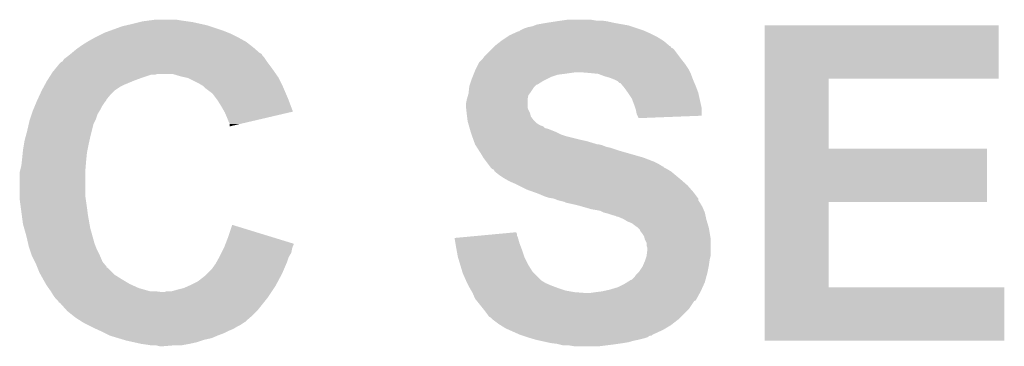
# Model space of a CAD drawing. Extents: x -1.3 to 24.2, y -3.9 to 53.4.
# Tile 8 of 41: x 10.5 to 13.5, y 8.3 to 9.3. Entities that reach past the tile are written whole.
import ezdxf

# ---------------------------------------------------------------- set-up
doc = ezdxf.new("R2010")
doc.units = 0
doc.layers.add('TPS_PRESSURE_CLICK_100MG_V1_007', color=14, linetype='CONTINUOUS')

msp = doc.modelspace()

# ---------------------------------------------------------------- linework, layer by layer
at = {"layer": 'TPS_PRESSURE_CLICK_100MG_V1_007'}
for points in [[(10.775316, 9.31672), (10.810242, 9.32942), (11.12012, 9.31672), (11.082016, 9.32942)], [(10.810242, 9.32942), (10.821238, 9.331958), (11.082016, 9.32942), (11.0744, 9.331958)], [(10.821238, 9.331958), (10.84326, 9.33704), (11.0744, 9.331958), (11.051536, 9.33704)], [(10.84326, 9.33704), (10.86358, 9.34212), (11.051536, 9.33704), (11.028678, 9.34212)], [(10.86358, 9.34212), (10.873742, 9.34466), (11.028678, 9.34212), (11.0109, 9.34466)], [(10.873742, 9.34466), (10.892792, 9.3472), (11.0109, 9.34466), (10.99312, 9.3472)], [(10.892792, 9.3472), (10.911842, 9.34974), (10.99312, 9.3472), (10.977878, 9.34974)], [(12.067542, 9.32688), (12.080242, 9.329422), (12.392658, 9.32688), (12.385032, 9.329422)], [(12.080242, 9.329422), (12.086584, 9.331958), (12.385032, 9.329422), (12.377422, 9.331958)], [(12.086584, 9.331958), (12.092942, 9.3345), (12.377422, 9.331958), (12.363022, 9.3345)], [(12.092942, 9.3345), (12.12088, 9.33958), (12.363022, 9.3345), (12.33424, 9.33958)], [(12.12088, 9.33958), (12.1539, 9.34466), (12.33424, 9.33958), (12.311378, 9.34466)], [(12.1539, 9.34466), (12.17168, 9.3472), (12.311378, 9.34466), (12.2936, 9.3472)], [(12.17168, 9.3472), (12.189462, 9.34974), (12.275822, 9.3472), (12.260578, 9.34974)], [(12.799078, 9.16686), (12.79908, 9.331938), (13.522938, 9.16686), (13.52296, 9.331938)], [(12.79908, 9.331938), (12.799082, 9.33196), (13.52296, 9.331938), (12.799082, 9.33196)], [(10.724388, 9.29386), (10.72896, 9.2964), (11.17092, 9.29386), (11.16584, 9.2964)], [(10.72896, 9.2964), (10.74928, 9.30656), (11.16584, 9.2964), (11.14552, 9.30656)], [(10.74928, 9.30656), (10.754362, 9.3091), (11.14552, 9.30656), (11.13917, 9.3091)], [(10.754362, 9.3091), (10.775316, 9.31672), (11.13917, 9.3091), (11.12012, 9.31672)], [(11.98626, 9.28624), (12.0015, 9.2964), (12.482578, 9.28624), (12.466318, 9.2964)], [(12.0015, 9.2964), (12.00912, 9.30148), (12.466318, 9.2964), (12.45616, 9.30148)], [(12.00912, 9.30148), (12.020296, 9.30656), (12.45616, 9.30148), (12.446, 9.30656)], [(12.020296, 9.30656), (12.037064, 9.31418), (12.446, 9.30656), (12.428854, 9.31418)], [(12.037064, 9.31418), (12.039606, 9.314186), (12.428854, 9.31418), (12.42884, 9.314186)], [(12.039606, 9.314186), (12.04214, 9.31672), (12.42884, 9.314186), (12.423138, 9.31672)], [(12.04214, 9.31672), (12.042144, 9.316722), (12.423138, 9.31672), (12.423132, 9.316722)], [(12.042144, 9.316722), (12.052302, 9.3218), (12.423132, 9.316722), (12.407898, 9.3218)], [(12.052302, 9.3218), (12.067542, 9.32688), (12.407898, 9.3218), (12.392658, 9.32688)], [(10.675112, 9.26338), (10.68578, 9.271), (11.21664, 9.26338), (11.206842, 9.271)], [(10.68578, 9.271), (10.702038, 9.28116), (11.206842, 9.271), (11.193778, 9.28116)], [(10.702038, 9.28116), (10.7061, 9.283698), (11.193778, 9.28116), (11.18921, 9.283698)], [(10.7061, 9.283698), (10.724388, 9.29386), (11.18921, 9.283698), (11.17092, 9.29386)], [(11.95832, 9.263378), (11.963388, 9.268446), (12.509506, 9.263378), (12.506966, 9.268446)], [(11.963388, 9.268446), (11.963402, 9.26846), (12.506966, 9.268446), (12.504426, 9.26846)], [(11.963402, 9.26846), (11.982994, 9.2837), (12.504426, 9.26846), (12.486642, 9.2837)], [(11.982994, 9.2837), (11.98626, 9.28624), (12.486642, 9.2837), (12.482578, 9.28624)], [(10.636672, 9.2329), (10.64006, 9.23544), (11.24966, 9.2329), (11.247122, 9.23544)], [(10.64006, 9.23544), (10.643234, 9.23798), (11.247122, 9.23544), (11.244582, 9.23798)], [(10.643234, 9.23798), (10.64958, 9.243056), (11.244582, 9.23798), (11.242042, 9.243056)], [(10.64958, 9.243056), (10.652752, 9.245594), (11.242042, 9.243056), (11.239506, 9.245594)], [(10.652752, 9.245594), (10.65276, 9.2456), (11.239506, 9.245594), (11.236966, 9.2456)], [(10.65276, 9.2456), (10.668, 9.2583), (11.236966, 9.2456), (11.222448, 9.2583)], [(10.668, 9.2583), (10.675112, 9.26338), (11.222448, 9.2583), (11.21664, 9.26338)], [(11.9253, 9.227822), (11.932922, 9.23798), (12.540614, 9.227822), (12.532996, 9.23798)], [(11.932922, 9.23798), (11.9507, 9.255758), (12.532996, 9.23798), (12.51966, 9.255758)], [(11.9507, 9.255758), (11.95578, 9.260838), (12.51966, 9.255758), (12.51458, 9.260838)], [(11.95578, 9.260838), (11.95832, 9.263378), (12.51458, 9.260838), (12.509506, 9.263378)], [(10.602652, 9.19734), (10.617198, 9.215118), (11.27506, 9.19734), (11.261728, 9.215118)], [(10.617198, 9.215118), (10.61974, 9.21766), (11.261728, 9.215118), (11.25982, 9.21766)], [(10.61974, 9.21766), (10.619744, 9.217662), (11.25982, 9.21766), (11.25982, 9.217662)], [(10.619744, 9.217662), (10.62482, 9.220204), (11.25982, 9.217662), (11.258124, 9.220204)], [(10.62482, 9.220204), (10.629902, 9.227822), (11.258124, 9.220204), (11.253046, 9.227822)], [(10.629902, 9.227822), (10.636672, 9.2329), (11.253046, 9.227822), (11.24966, 9.2329)], [(11.904978, 9.197338), (11.9126, 9.21258), (12.56284, 9.197338), (12.55268, 9.21258)], [(11.9126, 9.21258), (11.915142, 9.21766), (12.55268, 9.21258), (12.548616, 9.21766)], [(11.915142, 9.21766), (11.922758, 9.22528), (12.548616, 9.21766), (12.54252, 9.22528)], [(11.922758, 9.22528), (11.9253, 9.227822), (12.54252, 9.22528), (12.540614, 9.227822)], [(10.58464, 9.17194), (10.589488, 9.179558), (10.87628, 9.17194), (10.899138, 9.179558)], [(10.589488, 9.179558), (10.58949, 9.17956), (10.899138, 9.179558), (10.911836, 9.17956)], [(10.58949, 9.17956), (10.591106, 9.182098), (10.911836, 9.17956), (10.919458, 9.182098)], [(10.591106, 9.1821), (10.59434, 9.18718), (11.285728, 9.1821), (11.282172, 9.18718)], [(10.591106, 9.182098), (10.591106, 9.1821), (10.919458, 9.182098), (10.965178, 9.1821)], [(10.59434, 9.18718), (10.602652, 9.19734), (11.282172, 9.18718), (11.27506, 9.19734)], [(10.990582, 9.17448), (10.965178, 9.1821), (11.291062, 9.17448), (11.285728, 9.1821)], [(11.002024, 9.171938), (10.990582, 9.17448), (11.29284, 9.171938), (11.291062, 9.17448)], [(11.894312, 9.17194), (11.897358, 9.179558), (12.13612, 9.17194), (12.158978, 9.179558)], [(11.897358, 9.179558), (11.898376, 9.1821), (12.158978, 9.179558), (12.1793, 9.1821)], [(11.898376, 9.1821), (11.900408, 9.18718), (12.1793, 9.1821), (12.21486, 9.18718)], [(11.900408, 9.18718), (11.90244, 9.19226), (12.56792, 9.18718), (12.56538, 9.19226)], [(11.90244, 9.19226), (11.904978, 9.197338), (12.56538, 9.19226), (12.56284, 9.197338)], [(12.25804, 9.18464), (12.227562, 9.18718), (12.56919, 9.18464), (12.56792, 9.18718)], [(12.283438, 9.1821), (12.25804, 9.18464), (12.57046, 9.1821), (12.56919, 9.18464)], [(12.30376, 9.17448), (12.283438, 9.1821), (12.573318, 9.17448), (12.57046, 9.1821)], [(12.32154, 9.169402), (12.30376, 9.17448), (12.575222, 9.169402), (12.573318, 9.17448)], [(10.56686, 9.141458), (10.571018, 9.14908), (10.802618, 9.141458), (10.81786, 9.14908)], [(10.571018, 9.14908), (10.57656, 9.15924), (10.81786, 9.14908), (10.842244, 9.15924)], [(10.57656, 9.15924), (10.578176, 9.16178), (10.842244, 9.15924), (10.848342, 9.16178)], [(10.578176, 9.16178), (10.58464, 9.17194), (10.848342, 9.16178), (10.87628, 9.17194)], [(11.013438, 9.169402), (11.002024, 9.171938), (11.29411, 9.169402), (11.29284, 9.171938)], [(11.049, 9.15162), (11.013438, 9.169402), (11.303, 9.15162), (11.29411, 9.169402)], [(11.061698, 9.144002), (11.049, 9.15162), (11.30681, 9.144002), (11.303, 9.15162)], [(11.064242, 9.14146), (11.061698, 9.144002), (11.30808, 9.14146), (11.30681, 9.144002)], [(11.884378, 9.14146), (11.884662, 9.144002), (12.08532, 9.14146), (12.087862, 9.144002)], [(11.884662, 9.144002), (11.886352, 9.149074), (12.087862, 9.144002), (12.092934, 9.149074)], [(11.886352, 9.149074), (11.886354, 9.14908), (12.092934, 9.149074), (12.095476, 9.14908)], [(11.886354, 9.14908), (11.890586, 9.16178), (12.095476, 9.14908), (12.115802, 9.16178)], [(11.890586, 9.16178), (11.89228, 9.16686), (12.115802, 9.16178), (12.12596, 9.16686)], [(11.89228, 9.16686), (11.894312, 9.17194), (12.12596, 9.16686), (12.13612, 9.17194)], [(12.33424, 9.16432), (12.32154, 9.169402), (12.577128, 9.16432), (12.575222, 9.169402)], [(12.33932, 9.16178), (12.33424, 9.16432), (12.57808, 9.16178), (12.577128, 9.16432)], [(12.344396, 9.159242), (12.33932, 9.16178), (12.579168, 9.159242), (12.57808, 9.16178)], [(12.349474, 9.154166), (12.344396, 9.159242), (12.581344, 9.154166), (12.579168, 9.159242)], [(12.352012, 9.15416), (12.349474, 9.154166), (12.581346, 9.15416), (12.581344, 9.154166)], [(12.360484, 9.144), (12.352012, 9.15416), (12.5857, 9.144), (12.581346, 9.15416)], [(12.36472, 9.13892), (12.360484, 9.144), (12.587606, 9.13892), (12.5857, 9.144)], [(12.799072, 8.95096), (12.799078, 9.166838), (12.997202, 8.95096), (12.99718, 9.166838)], [(12.799078, 9.166838), (12.799078, 9.16686), (12.99718, 9.166838), (13.522938, 9.16686)], [(10.548422, 9.103356), (10.555458, 9.1186), (10.761978, 9.103356), (10.77468, 9.1186)], [(10.555458, 9.1186), (10.561318, 9.131298), (10.77468, 9.1186), (10.787378, 9.131298)], [(10.561318, 9.131298), (10.56132, 9.1313), (10.787378, 9.131298), (10.78738, 9.1313)], [(10.56132, 9.1313), (10.56686, 9.141458), (10.78738, 9.1313), (10.802618, 9.141458)], [(11.06932, 9.136382), (11.064242, 9.14146), (11.310258, 9.136382), (11.30808, 9.14146)], [(11.089638, 9.121142), (11.06932, 9.136382), (11.316788, 9.121142), (11.310258, 9.136382)], [(11.10107, 9.1059), (11.089638, 9.121142), (11.32332, 9.1059), (11.316788, 9.121142)], [(11.87704, 9.10336), (11.880666, 9.116058), (12.065, 9.10336), (12.067538, 9.116058)], [(11.880666, 9.116058), (11.88212, 9.121142), (12.067538, 9.116058), (12.07135, 9.121142)], [(11.88212, 9.121142), (11.882684, 9.12622), (12.07135, 9.121142), (12.07516, 9.12622)], [(11.882684, 9.12622), (11.884378, 9.14146), (12.07516, 9.12622), (12.08532, 9.14146)], [(12.375608, 9.123678), (12.36472, 9.13892), (12.59332, 9.123678), (12.587606, 9.13892)], [(12.37742, 9.12114), (12.375608, 9.123678), (12.593884, 9.12114), (12.59332, 9.123678)], [(12.387578, 9.105902), (12.37742, 9.12114), (12.597272, 9.105902), (12.593884, 9.12114)], [(10.53867, 9.080498), (10.54502, 9.09574), (10.74674, 9.080498), (10.7569, 9.09574)], [(10.54502, 9.09574), (10.54608, 9.09828), (10.7569, 9.09574), (10.759438, 9.09828)], [(10.54608, 9.09828), (10.548422, 9.103356), (10.759438, 9.09828), (10.761978, 9.103356)], [(11.10488, 9.100818), (11.10107, 9.1059), (11.325224, 9.100818), (11.32332, 9.1059)], [(11.11758, 9.0805), (11.10488, 9.100818), (11.33283, 9.0805), (11.325224, 9.100818)], [(11.8745, 9.090662), (11.877038, 9.103358), (12.065002, 9.090662), (12.065, 9.103358)], [(11.8745, 9.077962), (11.8745, 9.090662), (12.065002, 9.077962), (12.065002, 9.090662)], [(11.877038, 9.103358), (11.87704, 9.10336), (12.065, 9.103358), (12.065, 9.10336)], [(12.3952, 9.08558), (12.387578, 9.105902), (12.601788, 9.08558), (12.597272, 9.105902)], [(12.39774, 9.077958), (12.3952, 9.08558), (12.60348, 9.077958), (12.601788, 9.08558)], [(10.524914, 9.0424), (10.529994, 9.05764), (10.72896, 9.0424), (10.73404, 9.05764)], [(10.529994, 9.05764), (10.53338, 9.067798), (10.73404, 9.05764), (10.740132, 9.067798)], [(10.53338, 9.067798), (10.534438, 9.070342), (10.740132, 9.067798), (10.74166, 9.070342)], [(10.534438, 9.070342), (10.53867, 9.080498), (10.74166, 9.070342), (10.74674, 9.080498)], [(11.126294, 9.065254), (11.11758, 9.0805), (11.338536, 9.065254), (11.33283, 9.0805)], [(11.12774, 9.062722), (11.126294, 9.065254), (11.327696, 9.062722), (11.338536, 9.065254)], [(11.13536, 9.04494), (11.12774, 9.062722), (11.251582, 9.04494), (11.327696, 9.062722)], [(11.874502, 9.077958), (11.8745, 9.077962), (12.065002, 9.077958), (12.065002, 9.077962)], [(11.875348, 9.07034), (11.874502, 9.077958), (12.06754, 9.07034), (12.065002, 9.077958)], [(11.876476, 9.060178), (11.875348, 9.07034), (12.072622, 9.060178), (12.06754, 9.07034)], [(11.87704, 9.0551), (11.876476, 9.060178), (12.073892, 9.0551), (12.072622, 9.060178)], [(11.877676, 9.050016), (11.87704, 9.0551), (12.075162, 9.050016), (12.073892, 9.0551)], [(12.400278, 9.07034), (12.39774, 9.077958), (12.603472, 9.07034), (12.60348, 9.077958)], [(12.40282, 9.057642), (12.400278, 9.07034), (12.603462, 9.057642), (12.603472, 9.07034)], [(12.405362, 9.05256), (12.40282, 9.057642), (12.603458, 9.05256), (12.603462, 9.057642)], [(12.407898, 9.047484), (12.405362, 9.05256), (12.47281, 9.047484), (12.603458, 9.05256)], [(10.5156, 9.0043), (10.520874, 9.027158), (10.715624, 9.0043), (10.721338, 9.027158)], [(10.520874, 9.027158), (10.52322, 9.037318), (10.721338, 9.027158), (10.726418, 9.037318)], [(10.52322, 9.037318), (10.524914, 9.0424), (10.726418, 9.037318), (10.72896, 9.0424)], [(11.14044, 9.03224), (11.13536, 9.04494), (11.19722, 9.03224), (11.251582, 9.04494)], [(11.142978, 9.027164), (11.14044, 9.03224), (11.175494, 9.027164), (11.19722, 9.03224)], [(11.14298, 9.019568), (11.142978, 9.027164), (11.14298, 9.019568), (11.175494, 9.027164)], [(11.878946, 9.03986), (11.877676, 9.050016), (12.082782, 9.03986), (12.075162, 9.050016)], [(11.87958, 9.034782), (11.878946, 9.03986), (12.08786, 9.034782), (12.082782, 9.03986)], [(11.881034, 9.0297), (11.87958, 9.034782), (12.09294, 9.0297), (12.08786, 9.034782)], [(11.882484, 9.02462), (11.881034, 9.0297), (12.100562, 9.02462), (12.09294, 9.0297)], [(11.88321, 9.02208), (11.882484, 9.02462), (12.105642, 9.02208), (12.100562, 9.02462)], [(11.883938, 9.019536), (11.88321, 9.02208), (12.113262, 9.019536), (12.105642, 9.02208)], [(12.4079, 9.044962), (12.407898, 9.047484), (12.4079, 9.044962), (12.47281, 9.047484)], [(10.51075, 8.98652), (10.5156, 9.0043), (10.71118, 8.98652), (10.715624, 9.0043)], [(11.885388, 9.014458), (11.883938, 9.019536), (12.118346, 9.014458), (12.113262, 9.019536)], [(11.886114, 9.011918), (11.885388, 9.014458), (12.128502, 9.011918), (12.118346, 9.014458)], [(11.889018, 9.00176), (11.886114, 9.011918), (12.1539, 9.00176), (12.128502, 9.011918)], [(11.889742, 8.99922), (11.889018, 9.00176), (12.158982, 8.99922), (12.1539, 9.00176)], [(11.891556, 8.99414), (11.889742, 8.99922), (12.169142, 8.99414), (12.158982, 8.99922)], [(11.89337, 8.989062), (11.891556, 8.99414), (12.18438, 8.989062), (12.169142, 8.99414)], [(10.5029, 8.94588), (10.505862, 8.96366), (10.702542, 8.94588), (10.7061, 8.96366)], [(10.505862, 8.96366), (10.50798, 8.976362), (10.7061, 8.96366), (10.708922, 8.976362)], [(10.50798, 8.976362), (10.51075, 8.98652), (10.708922, 8.976362), (10.71118, 8.98652)], [(11.896998, 8.9789), (11.89337, 8.989062), (12.22502, 8.9789), (12.18438, 8.989062)], [(11.898812, 8.97382), (11.896998, 8.9789), (12.247878, 8.97382), (12.22502, 8.9789)], [(11.901534, 8.9662), (11.898812, 8.97382), (12.27328, 8.9662), (12.247878, 8.97382)], [(11.90244, 8.96366), (11.901534, 8.9662), (12.280904, 8.96366), (12.27328, 8.9662)], [(11.904058, 8.961118), (11.90244, 8.96366), (12.296142, 8.961118), (12.285982, 8.96366)], [(10.50036, 8.92048), (10.502138, 8.938262), (10.69924, 8.92048), (10.70102, 8.938262)], [(10.502138, 8.938262), (10.5029, 8.94588), (10.70102, 8.938262), (10.702542, 8.94588)], [(11.90729, 8.95604), (11.904058, 8.961118), (12.308842, 8.95604), (12.296142, 8.961118)], [(11.908908, 8.953498), (11.90729, 8.95604), (12.32154, 8.953498), (12.308842, 8.95604)], [(11.915372, 8.94334), (11.908908, 8.953498), (12.35202, 8.94334), (12.32154, 8.953498)], [(11.92022, 8.93572), (11.915372, 8.94334), (12.378694, 8.93572), (12.35202, 8.94334)], [(11.927838, 8.923022), (11.92022, 8.93572), (12.42314, 8.923022), (12.378694, 8.93572)], [(12.799068, 8.78586), (12.799072, 8.950938), (13.487378, 8.78586), (13.4874, 8.950938)], [(12.799072, 8.950938), (12.799072, 8.95096), (13.4874, 8.950938), (12.997202, 8.95096)], [(10.49782, 8.897622), (10.499512, 8.91286), (10.69721, 8.897622), (10.69848, 8.91286)], [(10.499512, 8.91286), (10.50036, 8.92048), (10.69848, 8.91286), (10.69924, 8.92048)], [(11.937366, 8.91032), (11.927838, 8.923022), (12.45616, 8.91032), (12.42314, 8.923022)], [(11.943082, 8.9027), (11.937366, 8.91032), (12.471398, 8.9027), (12.45616, 8.91032)], [(11.948798, 8.89508), (11.943082, 8.9027), (12.484104, 8.89508), (12.471398, 8.9027)], [(10.49274, 8.877302), (10.49401, 8.882382), (10.69594, 8.877302), (10.69594, 8.882382)], [(10.49274, 8.80364), (10.49274, 8.877302), (10.69594, 8.80364), (10.69594, 8.877302)], [(10.49401, 8.882382), (10.49782, 8.897622), (10.69594, 8.882382), (10.69721, 8.897622)], [(11.948814, 8.895058), (11.948798, 8.89508), (12.48664, 8.895058), (12.484104, 8.89508)], [(11.9507, 8.892542), (11.948814, 8.895058), (12.486654, 8.892542), (12.48664, 8.895058)], [(11.950708, 8.892534), (11.9507, 8.892542), (12.486654, 8.892534), (12.486654, 8.892542)], [(11.95578, 8.887462), (11.950708, 8.892534), (12.496796, 8.887462), (12.486654, 8.892534)], [(11.955784, 8.88746), (11.95578, 8.887462), (12.496798, 8.88746), (12.496796, 8.887462)], [(11.960854, 8.884922), (11.955784, 8.88746), (12.50103, 8.884922), (12.496798, 8.88746)], [(11.963398, 8.879844), (11.960854, 8.884922), (12.509494, 8.879844), (12.50103, 8.884922)], [(11.963404, 8.87984), (11.963398, 8.879844), (12.5095, 8.87984), (12.509494, 8.879844)], [(11.9761, 8.86968), (11.963404, 8.87984), (12.521692, 8.86968), (12.5095, 8.87984)], [(11.99134, 8.85952), (11.9761, 8.86968), (12.533884, 8.85952), (12.521692, 8.86968)], [(12.00023, 8.85444), (11.99134, 8.85952), (12.53998, 8.85444), (12.533884, 8.85952)], [(12.009118, 8.84936), (12.00023, 8.85444), (12.545788, 8.84936), (12.53998, 8.85444)], [(12.0269, 8.84174), (12.009118, 8.84936), (12.554496, 8.84174), (12.545788, 8.84936)], [(12.03706, 8.83666), (12.0269, 8.84174), (12.560302, 8.83666), (12.554496, 8.84174)], [(12.06246, 8.82396), (12.03706, 8.83666), (12.571416, 8.82396), (12.560302, 8.83666)], [(12.083792, 8.816342), (12.06246, 8.82396), (12.57808, 8.816342), (12.571416, 8.82396)], [(12.09802, 8.81126), (12.083792, 8.816342), (12.581892, 8.81126), (12.57808, 8.816342)], [(12.115802, 8.80364), (12.09802, 8.81126), (12.587604, 8.80364), (12.581892, 8.81126)], [(10.49274, 8.793482), (10.49274, 8.80364), (10.697392, 8.793482), (10.69594, 8.80364)], [(10.496128, 8.76808), (10.49274, 8.793482), (10.70102, 8.76808), (10.697392, 8.793482)], [(12.131038, 8.798562), (12.115802, 8.80364), (12.591412, 8.798562), (12.587604, 8.80364)], [(12.146278, 8.79602), (12.131038, 8.798562), (12.593318, 8.79602), (12.591412, 8.798562)], [(12.14629, 8.796016), (12.146278, 8.79602), (12.59332, 8.796016), (12.593318, 8.79602)], [(12.158978, 8.790942), (12.14629, 8.796016), (12.593324, 8.790942), (12.59332, 8.796016)], [(12.15901, 8.790934), (12.158978, 8.790942), (12.593324, 8.790934), (12.593324, 8.790942)], [(12.179298, 8.785862), (12.15901, 8.790934), (12.596708, 8.785862), (12.593324, 8.790934)], [(12.184376, 8.783322), (12.179298, 8.785862), (12.5984, 8.783322), (12.596708, 8.785862)], [(12.184378, 8.78332), (12.184376, 8.783322), (12.598402, 8.78332), (12.5984, 8.783322)], [(12.20724, 8.77824), (12.184378, 8.78332), (12.60145, 8.77824), (12.598402, 8.78332)], [(12.22756, 8.77316), (12.20724, 8.77824), (12.604496, 8.77316), (12.60145, 8.77824)], [(12.799062, 8.5217), (12.799068, 8.785838), (12.997202, 8.5217), (12.99718, 8.785838)], [(12.799068, 8.785838), (12.799068, 8.78586), (12.99718, 8.785838), (13.487378, 8.78586)], [(10.498838, 8.74776), (10.496128, 8.76808), (10.70356, 8.74776), (10.70102, 8.76808)], [(10.5029, 8.717282), (10.498838, 8.74776), (10.70894, 8.717282), (10.70356, 8.74776)], [(12.236458, 8.770618), (12.22756, 8.77316), (12.60602, 8.770618), (12.604496, 8.77316)], [(12.263118, 8.763), (12.236458, 8.770618), (12.609286, 8.763), (12.60602, 8.770618)], [(12.27836, 8.76046), (12.263118, 8.763), (12.610374, 8.76046), (12.609286, 8.763)], [(12.291058, 8.75792), (12.27836, 8.76046), (12.611462, 8.75792), (12.610374, 8.76046)], [(12.301218, 8.75284), (12.291058, 8.75792), (12.61364, 8.75284), (12.611462, 8.75792)], [(12.301226, 8.752838), (12.301218, 8.75284), (12.61364, 8.752838), (12.61364, 8.75284)], [(12.31138, 8.750298), (12.301226, 8.752838), (12.614206, 8.750298), (12.61364, 8.752838)], [(12.326622, 8.74522), (12.31138, 8.750298), (12.615334, 8.74522), (12.614206, 8.750298)], [(10.50653, 8.70458), (10.5029, 8.717282), (10.71118, 8.70458), (10.70894, 8.717282)], [(12.336778, 8.742682), (12.326622, 8.74522), (12.615898, 8.742682), (12.615334, 8.74522)], [(12.341856, 8.740142), (12.336778, 8.742682), (12.616462, 8.740142), (12.615898, 8.742682)], [(12.344396, 8.74014), (12.341856, 8.740142), (12.616464, 8.74014), (12.616462, 8.740142)], [(12.362178, 8.73252), (12.344396, 8.74014), (12.618156, 8.73252), (12.616464, 8.74014)], [(12.366408, 8.729982), (12.362178, 8.73252), (12.61872, 8.729982), (12.618156, 8.73252)], [(12.374878, 8.7249), (12.366408, 8.729982), (12.620246, 8.7249), (12.61872, 8.729982)], [(12.38758, 8.71982), (12.374878, 8.7249), (12.62177, 8.71982), (12.620246, 8.7249)], [(12.39774, 8.7122), (12.38758, 8.71982), (12.624056, 8.7122), (12.62177, 8.71982)], [(10.51306, 8.68172), (10.50653, 8.70458), (10.71753, 8.68172), (10.71118, 8.70458)], [(11.1379, 8.676638), (11.15062, 8.714736), (11.274816, 8.676638), (11.15062, 8.714736)], [(11.9751, 8.686796), (12.029446, 8.691864), (12.03198, 8.686796), (12.029446, 8.691864)], [(12.40536, 8.70712), (12.39774, 8.7122), (12.62558, 8.70712), (12.624056, 8.7122)], [(12.4079, 8.70458), (12.40536, 8.70712), (12.62634, 8.70458), (12.62558, 8.70712)], [(12.412974, 8.699506), (12.4079, 8.70458), (12.627186, 8.699506), (12.62634, 8.70458)], [(12.41298, 8.696964), (12.412974, 8.699506), (12.62761, 8.696964), (12.627186, 8.699506)], [(12.4206, 8.6868), (12.41298, 8.696964), (12.629304, 8.6868), (12.62761, 8.696964)], [(12.425678, 8.679184), (12.4206, 8.6868), (12.630574, 8.679184), (12.629304, 8.6868)], [(10.518338, 8.65886), (10.51306, 8.68172), (10.72388, 8.65886), (10.71753, 8.68172)], [(10.520682, 8.6487), (10.518338, 8.65886), (10.72769, 8.6487), (10.72388, 8.65886)], [(11.130078, 8.656304), (11.1379, 8.676638), (11.3411, 8.656304), (11.274816, 8.676638)], [(11.838962, 8.6741), (11.866176, 8.676638), (12.035248, 8.6741), (12.034522, 8.676638)], [(11.841492, 8.65886), (11.838962, 8.6741), (12.0396, 8.65886), (12.035248, 8.6741)], [(11.84402, 8.64362), (11.841492, 8.65886), (12.045316, 8.64362), (12.0396, 8.65886)], [(11.866176, 8.676638), (11.920628, 8.681716), (12.034522, 8.676638), (12.031982, 8.681716)], [(11.920628, 8.681716), (11.9751, 8.686796), (12.031982, 8.681716), (12.03198, 8.686796)], [(12.42695, 8.674098), (12.425678, 8.679184), (12.63142, 8.674098), (12.630574, 8.679184)], [(12.428218, 8.669022), (12.42695, 8.674098), (12.63142, 8.669022), (12.63142, 8.674098)], [(12.433298, 8.658864), (12.428218, 8.669022), (12.63142, 8.658864), (12.63142, 8.669022)], [(12.4333, 8.651244), (12.433298, 8.658864), (12.63142, 8.651244), (12.63142, 8.658864)], [(10.52407, 8.63854), (10.520682, 8.6487), (10.7315, 8.63854), (10.72769, 8.6487)], [(10.53084, 8.618222), (10.52407, 8.63854), (10.74166, 8.618222), (10.7315, 8.63854)], [(11.1125, 8.61822), (11.117578, 8.628378), (11.327384, 8.61822), (11.33348, 8.628378)], [(11.117578, 8.628378), (11.123928, 8.641078), (11.33348, 8.628378), (11.33602, 8.641078)], [(11.123928, 8.641078), (11.1252, 8.64362), (11.33602, 8.641078), (11.336866, 8.64362)], [(11.1252, 8.64362), (11.127152, 8.648698), (11.336866, 8.64362), (11.33856, 8.648698)], [(11.127152, 8.648698), (11.129106, 8.653776), (11.33856, 8.648698), (11.341098, 8.653776)], [(11.129106, 8.653776), (11.130078, 8.656304), (11.341098, 8.653776), (11.3411, 8.656304)], [(11.844944, 8.63854), (11.84402, 8.64362), (12.04722, 8.63854), (12.045316, 8.64362)], [(11.8491, 8.61568), (11.844944, 8.63854), (12.05484, 8.61568), (12.04722, 8.63854)], [(12.435838, 8.643622), (12.4333, 8.651244), (12.63142, 8.643622), (12.63142, 8.651244)], [(12.4333, 8.618222), (12.43584, 8.638542), (12.63142, 8.618222), (12.63142, 8.638542)], [(12.43584, 8.638542), (12.435838, 8.643622), (12.63142, 8.638542), (12.63142, 8.643622)], [(10.530842, 8.61822), (10.53084, 8.618222), (10.74166, 8.61822), (10.74166, 8.618222)], [(10.539732, 8.60044), (10.530842, 8.61822), (10.749282, 8.60044), (10.74166, 8.61822)], [(10.54354, 8.59282), (10.539732, 8.60044), (10.75563, 8.59282), (10.749282, 8.60044)], [(11.0871, 8.57758), (11.099802, 8.59536), (11.310982, 8.57758), (11.318602, 8.59536)], [(11.099802, 8.59536), (11.102624, 8.600442), (11.318602, 8.59536), (11.32078, 8.600442)], [(11.102624, 8.600442), (11.111088, 8.61568), (11.32078, 8.600442), (11.32586, 8.61568)], [(11.111088, 8.61568), (11.1125, 8.61822), (11.32586, 8.61568), (11.327384, 8.61822)], [(11.85672, 8.590282), (11.8491, 8.61568), (12.06754, 8.590282), (12.05484, 8.61568)], [(12.422778, 8.590282), (12.42822, 8.60298), (12.62634, 8.590282), (12.628154, 8.60298)], [(12.42822, 8.60298), (12.429912, 8.608058), (12.628154, 8.60298), (12.62888, 8.608058)], [(12.429912, 8.608058), (12.433298, 8.618218), (12.62888, 8.608058), (12.63142, 8.618218)], [(12.433298, 8.618218), (12.4333, 8.618222), (12.63142, 8.618218), (12.63142, 8.618222)], [(10.546592, 8.585194), (10.54354, 8.59282), (10.76198, 8.585194), (10.75563, 8.59282)], [(10.547604, 8.58266), (10.546592, 8.585194), (10.762002, 8.58266), (10.76198, 8.585194)], [(10.547608, 8.582654), (10.547604, 8.58266), (10.764526, 8.582654), (10.762002, 8.58266)], [(10.5537, 8.56742), (10.547608, 8.582654), (10.779762, 8.56742), (10.764526, 8.582654)], [(10.557934, 8.5598), (10.5537, 8.56742), (10.787382, 8.5598), (10.779762, 8.56742)], [(11.06678, 8.557262), (11.074398, 8.56488), (11.301476, 8.557262), (11.30554, 8.56488)], [(11.074398, 8.56488), (11.0871, 8.57758), (11.30554, 8.56488), (11.310982, 8.57758)], [(11.862816, 8.569958), (11.85672, 8.590282), (12.080242, 8.569958), (12.06754, 8.590282)], [(11.864338, 8.56488), (11.862816, 8.569958), (12.08532, 8.56488), (12.080242, 8.569958)], [(11.8745, 8.54202), (11.864338, 8.56488), (12.10818, 8.54202), (12.08532, 8.56488)], [(12.400282, 8.559802), (12.40536, 8.56488), (12.619874, 8.559802), (12.62126, 8.56488)], [(12.40536, 8.56488), (12.41044, 8.56996), (12.62126, 8.56488), (12.622274, 8.56996)], [(12.41044, 8.56996), (12.4206, 8.5852), (12.622274, 8.56996), (12.625322, 8.5852)], [(12.4206, 8.5852), (12.422778, 8.590282), (12.625322, 8.5852), (12.62634, 8.590282)], [(10.56499, 8.5471), (10.557934, 8.5598), (10.8077, 8.5471), (10.787382, 8.5598)], [(10.5664, 8.54456), (10.56499, 8.5471), (10.811934, 8.54456), (10.8077, 8.5471)], [(10.573656, 8.53186), (10.5664, 8.54456), (10.833102, 8.53186), (10.811934, 8.54456)], [(11.0236, 8.52932), (11.04392, 8.539482), (11.286574, 8.52932), (11.291994, 8.539482)], [(11.04392, 8.539482), (11.06678, 8.557262), (11.291994, 8.539482), (11.301476, 8.557262)], [(11.874502, 8.542018), (11.8745, 8.54202), (12.108182, 8.542018), (12.10818, 8.54202)], [(11.87831, 8.5344), (11.874502, 8.542018), (12.120882, 8.5344), (12.108182, 8.542018)], [(11.88212, 8.52678), (11.87831, 8.5344), (12.13866, 8.52678), (12.120882, 8.5344)], [(12.364718, 8.53186), (12.372844, 8.536938), (12.61133, 8.53186), (12.61364, 8.536938)], [(12.372844, 8.536938), (12.385044, 8.54456), (12.61364, 8.536938), (12.615718, 8.54456)], [(12.385044, 8.54456), (12.387586, 8.544566), (12.615718, 8.54456), (12.61572, 8.544566)], [(12.387586, 8.544566), (12.3952, 8.55218), (12.61572, 8.544566), (12.617796, 8.55218)], [(12.3952, 8.55218), (12.400282, 8.559802), (12.617796, 8.55218), (12.619874, 8.559802)], [(10.576558, 8.52678), (10.573656, 8.53186), (10.844276, 8.52678), (10.833102, 8.53186)], [(10.582006, 8.519158), (10.576558, 8.52678), (10.86104, 8.519158), (10.844276, 8.52678)], [(10.589262, 8.509), (10.582006, 8.519158), (10.896602, 8.509), (10.86104, 8.519158)], [(10.590786, 8.50646), (10.589262, 8.509), (10.934702, 8.50646), (10.91438, 8.509)], [(10.596878, 8.496302), (10.590786, 8.50646), (11.2649, 8.496302), (11.271672, 8.50646)], [(10.934702, 8.50646), (10.939782, 8.506462), (11.271672, 8.50646), (11.271674, 8.506462)], [(10.939782, 8.506462), (10.947404, 8.509), (11.271674, 8.506462), (11.273366, 8.509)], [(10.962644, 8.509), (10.98042, 8.51408), (11.273366, 8.509), (11.276752, 8.51408)], [(10.98042, 8.51408), (11.000742, 8.51916), (11.276752, 8.51408), (11.28014, 8.51916)], [(11.000742, 8.51916), (11.017884, 8.52678), (11.28014, 8.51916), (11.28522, 8.52678)], [(11.017884, 8.52678), (11.0236, 8.52932), (11.28522, 8.52678), (11.286574, 8.52932)], [(11.88466, 8.5217), (11.88212, 8.52678), (12.152208, 8.5217), (12.13866, 8.52678)], [(11.886112, 8.51916), (11.88466, 8.5217), (12.15898, 8.51916), (12.152208, 8.5217)], [(11.890468, 8.51154), (11.886112, 8.51916), (12.18184, 8.51154), (12.15898, 8.51916)], [(11.89337, 8.50646), (11.890468, 8.51154), (12.20978, 8.50646), (12.18184, 8.51154)], [(11.89482, 8.503922), (11.89337, 8.50646), (12.242774, 8.503922), (12.20978, 8.50646)], [(11.894822, 8.50392), (11.89482, 8.503922), (12.242798, 8.50392), (12.242774, 8.503922)], [(11.90244, 8.486142), (11.894822, 8.50392), (12.588466, 8.486142), (12.598168, 8.50392)], [(12.25804, 8.50392), (12.27582, 8.50646), (12.598168, 8.50392), (12.599554, 8.50646)], [(12.27582, 8.50646), (12.296138, 8.509), (12.599554, 8.50646), (12.60094, 8.509)], [(12.296138, 8.509), (12.318998, 8.51408), (12.60094, 8.509), (12.603248, 8.51408)], [(12.318998, 8.51408), (12.3444, 8.5217), (12.603248, 8.51408), (12.606712, 8.5217)], [(12.3444, 8.5217), (12.364718, 8.53186), (12.606712, 8.5217), (12.61133, 8.53186)], [(12.79906, 8.356622), (12.799062, 8.521678), (13.540718, 8.356622), (13.54074, 8.521678)], [(12.799062, 8.521678), (12.799062, 8.5217), (13.54074, 8.521678), (12.997202, 8.5217)], [(10.602598, 8.48868), (10.596878, 8.496302), (11.25982, 8.48868), (11.2649, 8.496302)], [(10.6045, 8.486142), (10.602598, 8.48868), (11.257788, 8.486142), (11.25982, 8.48868)], [(10.612118, 8.47852), (10.6045, 8.486142), (11.251692, 8.47852), (11.257788, 8.486142)], [(10.614654, 8.473454), (10.612118, 8.47852), (11.247638, 8.473454), (11.251692, 8.47852)], [(10.617194, 8.47344), (10.614654, 8.473454), (11.247628, 8.47344), (11.247638, 8.473454)], [(10.637774, 8.45058), (10.617194, 8.47344), (11.22934, 8.45058), (11.247628, 8.47344)], [(11.906506, 8.48106), (11.90244, 8.486142), (12.585694, 8.48106), (12.588466, 8.486142)], [(11.908542, 8.478516), (11.906506, 8.48106), (12.58062, 8.478516), (12.585694, 8.48106)], [(11.926826, 8.455658), (11.908542, 8.478516), (12.565378, 8.455658), (12.58062, 8.478516)], [(10.64006, 8.44804), (10.637774, 8.45058), (11.2268, 8.44804), (11.22934, 8.45058)], [(10.65911, 8.4328), (10.64006, 8.44804), (11.21156, 8.4328), (11.2268, 8.44804)], [(11.93292, 8.44804), (11.926826, 8.455658), (12.557758, 8.44804), (12.565378, 8.455658)], [(11.94054, 8.43788), (11.93292, 8.44804), (12.547598, 8.43788), (12.557758, 8.44804)], [(10.66546, 8.42772), (10.65911, 8.4328), (11.205636, 8.42772), (11.21156, 8.4328)], [(10.681442, 8.417552), (10.66546, 8.42772), (11.19378, 8.417552), (11.205636, 8.42772)], [(10.68542, 8.41502), (10.681442, 8.417552), (11.193758, 8.41502), (11.19378, 8.417552)], [(10.685426, 8.415016), (10.68542, 8.41502), (11.191234, 8.415016), (11.193758, 8.41502)], [(10.6934, 8.409942), (10.685426, 8.415016), (11.183622, 8.409942), (11.191234, 8.415016)], [(11.94562, 8.430264), (11.94054, 8.43788), (12.539982, 8.430264), (12.547598, 8.43788)], [(11.950696, 8.427722), (11.94562, 8.430264), (12.53744, 8.427722), (12.539982, 8.430264)], [(11.95578, 8.422642), (11.950696, 8.427722), (12.53236, 8.422642), (12.53744, 8.427722)], [(11.955784, 8.42264), (11.95578, 8.422642), (12.532358, 8.42264), (12.53236, 8.422642)], [(11.976102, 8.4074), (11.955784, 8.42264), (12.512764, 8.4074), (12.532358, 8.42264)], [(10.703564, 8.40486), (10.6934, 8.409942), (11.175998, 8.40486), (11.183622, 8.409942)], [(10.713722, 8.39978), (10.703564, 8.40486), (11.165842, 8.39978), (11.175998, 8.40486)], [(10.7188, 8.39724), (10.713722, 8.39978), (11.161608, 8.39724), (11.165842, 8.39978)], [(10.729976, 8.39216), (10.7188, 8.39724), (11.153142, 8.39216), (11.161608, 8.39724)], [(10.741152, 8.38708), (10.729976, 8.39216), (11.14044, 8.38708), (11.153142, 8.39216)], [(10.74674, 8.38454), (10.741152, 8.38708), (11.13536, 8.38454), (11.14044, 8.38708)], [(10.7569, 8.37946), (10.74674, 8.38454), (11.1252, 8.37946), (11.13536, 8.38454)], [(11.98017, 8.404858), (11.976102, 8.4074), (12.509498, 8.404858), (12.512764, 8.4074)], [(11.99642, 8.394702), (11.98017, 8.404858), (12.492568, 8.394702), (12.509498, 8.404858)], [(12.007854, 8.38962), (11.99642, 8.394702), (12.484098, 8.38962), (12.492568, 8.394702)], [(12.042142, 8.37438), (12.007854, 8.38962), (12.451084, 8.37438), (12.484098, 8.38962)], [(10.77214, 8.37184), (10.7569, 8.37946), (11.10488, 8.37184), (11.1252, 8.37946)], [(10.797542, 8.36422), (10.77214, 8.37184), (11.087098, 8.36422), (11.10488, 8.37184)], [(10.814482, 8.359138), (10.797542, 8.36422), (11.06424, 8.359138), (11.087098, 8.36422)], [(10.822942, 8.3566), (10.814482, 8.359138), (11.056622, 8.3566), (11.06424, 8.359138)], [(10.845802, 8.35152), (10.822942, 8.3566), (11.041378, 8.35152), (11.056622, 8.3566)], [(10.868662, 8.34644), (10.845802, 8.35152), (11.01852, 8.34644), (11.041378, 8.35152)], [(12.042148, 8.374378), (12.042142, 8.37438), (12.45108, 8.374378), (12.451084, 8.37438)], [(12.049762, 8.37184), (12.042148, 8.374378), (12.448534, 8.37184), (12.45108, 8.374378)], [(12.049774, 8.371836), (12.049762, 8.37184), (12.443454, 8.371836), (12.448534, 8.37184)], [(12.065, 8.36676), (12.049774, 8.371836), (12.43584, 8.36676), (12.443454, 8.371836)], [(12.073462, 8.364222), (12.065, 8.36676), (12.42822, 8.364222), (12.43584, 8.36676)], [(12.090402, 8.35914), (12.073462, 8.364222), (12.4079, 8.35914), (12.42822, 8.364222)], [(12.101832, 8.3566), (12.090402, 8.35914), (12.3952, 8.3566), (12.4079, 8.35914)], [(12.124692, 8.35152), (12.101832, 8.3566), (12.37742, 8.35152), (12.3952, 8.3566)], [(12.136122, 8.34898), (12.124692, 8.35152), (12.36218, 8.34898), (12.37742, 8.35152)], [(13.540718, 8.3566), (12.79906, 8.356622), (13.540718, 8.3566), (13.540718, 8.356622)], [(10.88644, 8.3439), (10.868662, 8.34644), (11.004548, 8.3439), (11.01852, 8.34644)], [(10.901678, 8.34136), (10.88644, 8.3439), (10.990578, 8.34136), (11.004548, 8.3439)], [(10.927078, 8.33882), (10.916918, 8.34136), (10.934702, 8.33882), (10.96518, 8.34136)], [(12.156438, 8.34644), (12.136122, 8.34898), (12.3444, 8.34644), (12.36218, 8.34898)], [(12.166598, 8.3439), (12.156438, 8.34644), (12.32662, 8.3439), (12.3444, 8.34644)], [(12.176758, 8.34136), (12.166598, 8.3439), (12.306298, 8.34136), (12.32662, 8.3439)], [(12.209778, 8.33882), (12.194538, 8.34136), (12.285978, 8.33882), (12.306298, 8.34136)]]:
    msp.add_solid(points, dxfattribs=at)

doc.saveas('drawing.dxf')
